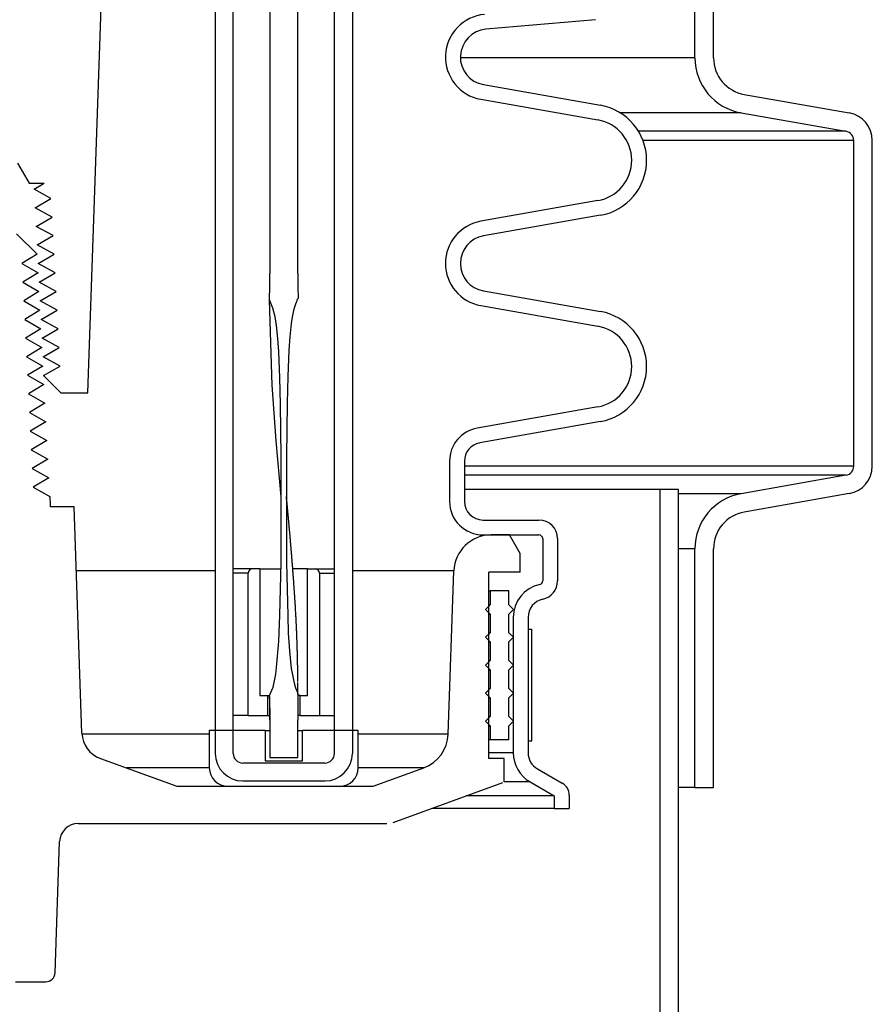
# Model space of a CAD drawing. Extents: x 2963 to 4079, y -422 to 622.
# Tile 71 of 119: x 3634 to 3640, y 481 to 488. Entities that reach past the tile are written whole.
import ezdxf

# ---------------------------------------------------------------- set-up
doc = ezdxf.new("R2010")
doc.units = 0
doc.header["$MEASUREMENT"] = 0
doc.layers.add('SPILL-BUCKET', color=1, linetype='CONTINUOUS')

msp = doc.modelspace()

# ---------------------------------------------------------------- linework, layer by layer
at = {"layer": 'SPILL-BUCKET', "color": 8, "linetype": 'Continuous'}
for p, q in [((3635.72899, 494.42819), (3635.72838, 486.18383)), ((3635.91637, 486.18383), (3635.91637, 494.42819)), ((3635.7282, 486.12321), (3635.72834, 486.15352)), ((3635.72834, 486.15352), (3635.72838, 486.18383)), ((3635.91573, 486.18383), (3635.91637, 486.18383)), ((3635.91573, 486.18383), (3635.91574, 486.17554)), ((3635.91574, 486.17554), (3635.91576, 486.16726)), ((3635.91576, 486.16726), (3635.91583, 486.15069)), ((3635.91583, 486.15069), (3635.91594, 486.13412)), ((3635.72712, 486.0289), (3635.72778, 486.07605)), ((3635.72778, 486.07605), (3635.7282, 486.12321)), ((3635.91594, 486.13412), (3635.91608, 486.11755)), ((3635.91608, 486.11755), (3635.91622, 486.10098)), ((3635.91622, 486.10098), (3635.91633, 486.08441)), ((3635.91633, 486.08441), (3635.91648, 486.06784)), ((3635.72669, 486.00533), (3635.72691, 486.01711)), ((3635.74886, 485.95055), (3635.72669, 486.00533)), ((3635.74334, 485.43435), (3635.72686, 486.0049)), ((3635.72691, 486.01711), (3635.72712, 486.0289)), ((3635.91231, 486.00826), (3635.91026, 486.00307)), ((3635.9141, 486.01021), (3635.91231, 486.00826)), ((3635.91616, 486.01196), (3635.9141, 486.01021)), ((3635.91716, 486.01446), (3635.91616, 486.01196)), ((3635.91648, 486.06784), (3635.91744, 486.04253)), ((3635.9174, 486.01724), (3635.91716, 486.01446)), ((3635.91744, 486.04253), (3635.9174, 486.01724)), ((3635.76301, 485.89319), (3635.74886, 485.95055)), ((3635.89292, 485.95598), (3635.88736, 485.93438)), ((3635.89967, 485.97724), (3635.89292, 485.95598)), ((3635.9038, 485.98761), (3635.89967, 485.97724)), ((3635.90825, 485.99785), (3635.9038, 485.98761)), ((3635.91026, 486.00307), (3635.90825, 485.99785)), ((3635.77242, 485.83487), (3635.76301, 485.89319)), ((3635.87851, 485.89081), (3635.8719, 485.84684)), ((3635.88736, 485.93438), (3635.87851, 485.89081)), ((3635.78224, 485.74721), (3635.77242, 485.83487)), ((3635.8719, 485.84684), (3635.86261, 485.75831)), ((3635.78858, 485.65913), (3635.78224, 485.74721)), ((3635.86261, 485.75831), (3635.85653, 485.66946)), ((3635.79614, 485.48254), (3635.78858, 485.65913)), ((3635.85653, 485.66946), (3635.84846, 485.4916)), ((3635.79981, 485.30576), (3635.79614, 485.48254)), ((3635.84846, 485.4916), (3635.84369, 485.31359)), ((3635.77005, 485.0596), (3635.74334, 485.43435)), ((3635.80387, 484.95218), (3635.79981, 485.30576)), ((3635.84369, 485.31359), (3635.83982, 484.95747)), ((3635.80458, 484.68486), (3635.77005, 485.0596)), ((3635.80436, 484.59859), (3635.80387, 484.95218)), ((3635.83982, 484.95747), (3635.83934, 484.60129)), ((3635.80465, 484.68416), (3635.80458, 484.68486)), ((3635.83956, 484.68648), (3635.83956, 484.6865)), ((3635.83957, 484.68639), (3635.83956, 484.68648)), ((3635.83957, 484.68626), (3635.83957, 484.68639)), ((3635.83958, 484.68607), (3635.83957, 484.68626)), ((3635.83959, 484.68582), (3635.83958, 484.68607)), ((3635.8396, 484.6856), (3635.83959, 484.68582)), ((3635.83961, 484.68534), (3635.8396, 484.6856)), ((3635.83963, 484.68505), (3635.83961, 484.68534)), ((3635.83965, 484.68472), (3635.83963, 484.68505)), ((3635.83966, 484.68437), (3635.83965, 484.68472)), ((3635.83968, 484.68397), (3635.83966, 484.68437)), ((3635.8397, 484.68359), (3635.83968, 484.68397)), ((3635.83973, 484.68315), (3635.8397, 484.68359)), ((3635.83976, 484.68266), (3635.83973, 484.68315)), ((3635.83979, 484.68211), (3635.83976, 484.68266)), ((3635.83981, 484.68182), (3635.83979, 484.68211)), ((3635.83982, 484.68153), (3635.83981, 484.68182)), ((3635.83984, 484.68123), (3635.83982, 484.68153)), ((3635.83994, 484.68038), (3635.83984, 484.68128)), ((3635.83996, 484.68003), (3635.83984, 484.68124)), ((3635.83986, 484.68093), (3635.83984, 484.68123)), ((3635.83988, 484.68062), (3635.83986, 484.68093)), ((3635.8399, 484.68032), (3635.83988, 484.68062)), ((3635.83992, 484.68002), (3635.8399, 484.68032)), ((3635.83994, 484.67978), (3635.83992, 484.68002)), ((3635.84005, 484.67943), (3635.83994, 484.68038)), ((3635.83995, 484.67961), (3635.83994, 484.67978)), ((3635.83995, 484.67953), (3635.83995, 484.67961)), ((3635.84005, 484.67907), (3635.83996, 484.68003)), ((3635.84016, 484.67848), (3635.84005, 484.67943)), ((3635.84014, 484.67811), (3635.84005, 484.67907)), ((3635.84021, 484.67741), (3635.84014, 484.67811)), ((3635.84029, 484.67727), (3635.84016, 484.67848)), ((3635.84028, 484.67671), (3635.84021, 484.67741)), ((3635.84034, 484.67612), (3635.84028, 484.67671)), ((3635.84042, 484.67606), (3635.84029, 484.67727)), ((3635.8404, 484.67555), (3635.84034, 484.67612)), ((3635.84045, 484.67498), (3635.8404, 484.67555)), ((3635.84057, 484.67459), (3635.84042, 484.67606)), ((3635.84051, 484.67442), (3635.84045, 484.67498)), ((3635.84055, 484.67405), (3635.84051, 484.67442)), ((3635.84059, 484.67369), (3635.84055, 484.67405)), ((3635.84073, 484.67313), (3635.84057, 484.67459)), ((3635.8406, 484.67355), (3635.84059, 484.67369)), ((3635.84062, 484.67343), (3635.8406, 484.67355)), ((3635.84062, 484.67339), (3635.84062, 484.67343)), ((3635.84062, 484.67336), (3635.84062, 484.67339)), ((3635.84063, 484.67332), (3635.84062, 484.67336)), ((3635.8409, 484.67137), (3635.84073, 484.67313)), ((3635.84108, 484.66961), (3635.8409, 484.67137)), ((3635.84128, 484.66758), (3635.84108, 484.66961)), ((3635.84148, 484.66555), (3635.84128, 484.66758)), ((3635.8417, 484.66327), (3635.84148, 484.66555)), ((3635.84192, 484.66099), (3635.8417, 484.66327)), ((3635.84214, 484.65869), (3635.84192, 484.66099)), ((3635.84236, 484.6564), (3635.84214, 484.65869)), ((3635.84291, 484.65078), (3635.84236, 484.6564)), ((3635.84345, 484.64516), (3635.84291, 484.65078)), ((3635.84396, 484.63987), (3635.84345, 484.64516)), ((3635.84446, 484.63458), (3635.84396, 484.63987)), ((3635.8449, 484.63006), (3635.84446, 484.63458)), ((3635.84533, 484.62554), (3635.8449, 484.63006)), ((3635.84574, 484.62129), (3635.84533, 484.62554)), ((3635.84614, 484.61704), (3635.84574, 484.62129)), ((3635.84652, 484.61307), (3635.84614, 484.61704)), ((3635.80317, 484.24498), (3635.80436, 484.59859)), ((3635.83934, 484.60129), (3635.84095, 484.24513)), ((3635.8469, 484.60909), (3635.84652, 484.61307)), ((3635.84725, 484.60539), (3635.8469, 484.60909)), ((3635.8476, 484.60168), (3635.84725, 484.60539)), ((3635.84793, 484.59825), (3635.8476, 484.60168)), ((3635.84825, 484.59482), (3635.84793, 484.59825)), ((3635.84842, 484.59305), (3635.84825, 484.59482)), ((3635.84859, 484.59128), (3635.84842, 484.59305)), ((3635.84875, 484.58959), (3635.84859, 484.59128)), ((3635.84891, 484.5879), (3635.84875, 484.58959)), ((3635.84905, 484.58636), (3635.84891, 484.5879)), ((3635.8492, 484.58482), (3635.84905, 484.58636)), ((3635.84932, 484.58349), (3635.8492, 484.58482)), ((3635.84945, 484.58216), (3635.84932, 484.58349)), ((3635.84956, 484.58101), (3635.84945, 484.58216)), ((3635.84966, 484.57987), (3635.84956, 484.58101)), ((3635.84975, 484.57894), (3635.84966, 484.57987)), ((3635.84984, 484.57801), (3635.84975, 484.57894)), ((3635.84991, 484.5773), (3635.84984, 484.57801)), ((3635.84997, 484.57659), (3635.84991, 484.5773)), ((3635.85002, 484.57609), (3635.84997, 484.57659)), ((3635.85007, 484.57559), (3635.85002, 484.57609)), ((3635.85012, 484.57503), (3635.85007, 484.57559)), ((3635.85017, 484.57446), (3635.85012, 484.57503)), ((3635.85026, 484.57359), (3635.85017, 484.57446)), ((3635.85034, 484.57271), (3635.85026, 484.57359)), ((3635.85045, 484.57152), (3635.85034, 484.57271)), ((3635.85056, 484.57032), (3635.85045, 484.57152)), ((3635.85069, 484.56892), (3635.85056, 484.57032)), ((3635.85083, 484.56751), (3635.85069, 484.56892)), ((3635.85096, 484.56613), (3635.85083, 484.56751)), ((3635.85109, 484.56474), (3635.85096, 484.56613)), ((3635.85121, 484.56337), (3635.85109, 484.56474)), ((3635.85134, 484.562), (3635.85121, 484.56337)), ((3635.85173, 484.55781), (3635.85134, 484.562)), ((3635.85213, 484.55362), (3635.85173, 484.55781)), ((3635.8525, 484.54965), (3635.85213, 484.55362)), ((3635.85286, 484.54569), (3635.8525, 484.54965)), ((3635.85314, 484.54273), (3635.85286, 484.54569)), ((3635.85342, 484.53977), (3635.85314, 484.54273)), ((3635.85371, 484.53659), (3635.85342, 484.53977)), ((3635.854, 484.53341), (3635.85371, 484.53659)), ((3635.85432, 484.53002), (3635.854, 484.53341)), ((3635.85463, 484.52662), (3635.85432, 484.53002)), ((3635.85497, 484.523), (3635.85463, 484.52662)), ((3635.8553, 484.51939), (3635.85497, 484.523)), ((3635.85565, 484.51555), (3635.8553, 484.51939)), ((3635.85601, 484.51171), (3635.85565, 484.51555)), ((3635.85645, 484.50682), (3635.85601, 484.51171)), ((3635.8569, 484.50192), (3635.85645, 484.50682)), ((3635.85738, 484.49672), (3635.8569, 484.50192)), ((3635.85785, 484.49151), (3635.85738, 484.49672)), ((3635.85836, 484.48598), (3635.85785, 484.49151)), ((3635.85886, 484.48045), (3635.85836, 484.48598)), ((3635.85939, 484.47461), (3635.85886, 484.48045)), ((3635.85991, 484.46876), (3635.85939, 484.47461)), ((3635.86047, 484.4626), (3635.85991, 484.46876)), ((3635.86102, 484.45644), (3635.86047, 484.4626)), ((3635.86154, 484.45057), (3635.86102, 484.45644)), ((3635.86207, 484.44469), (3635.86154, 484.45057)), ((3635.86261, 484.43867), (3635.86207, 484.44469)), ((3635.86314, 484.43264), (3635.86261, 484.43867)), ((3635.86366, 484.4268), (3635.86314, 484.43264)), ((3635.86417, 484.42096), (3635.86366, 484.4268)), ((3635.86467, 484.41531), (3635.86417, 484.42096)), ((3635.86516, 484.40967), (3635.86467, 484.41531)), ((3635.86563, 484.40423), (3635.86516, 484.40967)), ((3635.86611, 484.39878), (3635.86563, 484.40423)), ((3635.86656, 484.39354), (3635.86611, 484.39878)), ((3635.86702, 484.3883), (3635.86656, 484.39354)), ((3635.86745, 484.38326), (3635.86702, 484.3883)), ((3635.86789, 484.37822), (3635.86745, 484.38326)), ((3635.86846, 484.3715), (3635.86789, 484.37822)), ((3635.86903, 484.36478), (3635.86846, 484.3715)), ((3635.86957, 484.35845), (3635.86903, 484.36478)), ((3635.87011, 484.35212), (3635.86957, 484.35845)), ((3635.87061, 484.34619), (3635.87011, 484.35212)), ((3635.87111, 484.34026), (3635.87061, 484.34619)), ((3635.87157, 484.33472), (3635.87111, 484.34026)), ((3635.87203, 484.32918), (3635.87157, 484.33472)), ((3635.87246, 484.32403), (3635.87203, 484.32918)), ((3635.87288, 484.31889), (3635.87246, 484.32403)), ((3635.87316, 484.31552), (3635.87288, 484.31889)), ((3635.87344, 484.31215), (3635.87316, 484.31552)), ((3635.87371, 484.30884), (3635.87344, 484.31215)), ((3635.87398, 484.30552), (3635.87371, 484.30884)), ((3635.87427, 484.30202), (3635.87398, 484.30552)), ((3635.87456, 484.29853), (3635.87427, 484.30202)), ((3635.87486, 484.29484), (3635.87456, 484.29853)), ((3635.87515, 484.29115), (3635.87486, 484.29484)), ((3635.87556, 484.28619), (3635.87515, 484.29115)), ((3635.79603, 483.8915), (3635.80317, 484.24498)), ((3635.84095, 484.24513), (3635.84815, 483.88906)), ((3635.87596, 484.28123), (3635.87556, 484.28619)), ((3635.87638, 484.27596), (3635.87596, 484.28123)), ((3635.8768, 484.27069), (3635.87638, 484.27596)), ((3635.87724, 484.26511), (3635.8768, 484.27069)), ((3635.87769, 484.25954), (3635.87724, 484.26511)), ((3635.87815, 484.25366), (3635.87769, 484.25954)), ((3635.87862, 484.24778), (3635.87815, 484.25366)), ((3635.87907, 484.24201), (3635.87862, 484.24778)), ((3635.87952, 484.23623), (3635.87907, 484.24201)), ((3635.87999, 484.23019), (3635.87952, 484.23623)), ((3635.88046, 484.22415), (3635.87999, 484.23019)), ((3635.88095, 484.21784), (3635.88046, 484.22415)), ((3635.88143, 484.21153), (3635.88095, 484.21784)), ((3635.88194, 484.20496), (3635.88143, 484.21153)), ((3635.88244, 484.19838), (3635.88194, 484.20496)), ((3635.88296, 484.19154), (3635.88244, 484.19838)), ((3635.88347, 484.1847), (3635.88296, 484.19154)), ((3635.88401, 484.17761), (3635.88347, 484.1847)), ((3635.88454, 484.17052), (3635.88401, 484.17761)), ((3635.8851, 484.16296), (3635.88454, 484.17052)), ((3635.88566, 484.15541), (3635.8851, 484.16296)), ((3635.88619, 484.14822), (3635.88566, 484.15541)), ((3635.88672, 484.14104), (3635.88619, 484.14822)), ((3635.88722, 484.13422), (3635.88672, 484.14104)), ((3635.88772, 484.1274), (3635.88722, 484.13422)), ((3635.88819, 484.12095), (3635.88772, 484.1274)), ((3635.88865, 484.1145), (3635.88819, 484.12095)), ((3635.88909, 484.10842), (3635.88865, 484.1145)), ((3635.88953, 484.10234), (3635.88909, 484.10842)), ((3635.88994, 484.09663), (3635.88953, 484.10234)), ((3635.89034, 484.09092), (3635.88994, 484.09663)), ((3635.89072, 484.08557), (3635.89034, 484.09092)), ((3635.8911, 484.08023), (3635.89072, 484.08557)), ((3635.89131, 484.07712), (3635.8911, 484.08023)), ((3635.89153, 484.07401), (3635.89131, 484.07712)), ((3635.89174, 484.07104), (3635.89153, 484.07401)), ((3635.89195, 484.06807), (3635.89174, 484.07104)), ((3635.89215, 484.06524), (3635.89195, 484.06807)), ((3635.89234, 484.06241), (3635.89215, 484.06524)), ((3635.89253, 484.05973), (3635.89234, 484.06241)), ((3635.89271, 484.05704), (3635.89253, 484.05973)), ((3635.89288, 484.05458), (3635.89271, 484.05704)), ((3635.89305, 484.05212), (3635.89288, 484.05458)), ((3635.89319, 484.05007), (3635.89305, 484.05212)), ((3635.89333, 484.04801), (3635.89319, 484.05007)), ((3635.89346, 484.04619), (3635.89333, 484.04801)), ((3635.89358, 484.04437), (3635.89346, 484.04619)), ((3635.89369, 484.04277), (3635.89358, 484.04437)), ((3635.8938, 484.04118), (3635.89369, 484.04277)), ((3635.89387, 484.04017), (3635.8938, 484.04118)), ((3635.89393, 484.03915), (3635.89387, 484.04017)), ((3635.89398, 484.03854), (3635.89393, 484.03915)), ((3635.89402, 484.03794), (3635.89398, 484.03854)), ((3635.89405, 484.03743), (3635.89402, 484.03794)), ((3635.89409, 484.03691), (3635.89405, 484.03743)), ((3635.89414, 484.03618), (3635.89409, 484.03691)), ((3635.89419, 484.03544), (3635.89414, 484.03618)), ((3635.89425, 484.03449), (3635.89419, 484.03544)), ((3635.89431, 484.03354), (3635.89425, 484.03449)), ((3635.89442, 484.03202), (3635.89431, 484.03354)), ((3635.89452, 484.03049), (3635.89442, 484.03202)), ((3635.89465, 484.02861), (3635.89452, 484.03049)), ((3635.89477, 484.02673), (3635.89465, 484.02861)), ((3635.89492, 484.02449), (3635.89477, 484.02673)), ((3635.89507, 484.02226), (3635.89492, 484.02449)), ((3635.89524, 484.01967), (3635.89507, 484.02226)), ((3635.89541, 484.01708), (3635.89524, 484.01967)), ((3635.89561, 484.01414), (3635.89541, 484.01708)), ((3635.8958, 484.01119), (3635.89561, 484.01414)), ((3635.89602, 484.0079), (3635.8958, 484.01119)), ((3635.89623, 484.0046), (3635.89602, 484.0079)), ((3635.89647, 484.00095), (3635.89623, 484.0046)), ((3635.8967, 483.9973), (3635.89647, 484.00095)), ((3635.89696, 483.99338), (3635.8967, 483.9973)), ((3635.89721, 483.98946), (3635.89696, 483.99338)), ((3635.89748, 483.9852), (3635.89721, 483.98946)), ((3635.89775, 483.98094), (3635.89748, 483.9852)), ((3635.89804, 483.97639), (3635.89775, 483.98094)), ((3635.89832, 483.97184), (3635.89804, 483.97639)), ((3635.8986, 483.96734), (3635.89832, 483.97184)), ((3635.89888, 483.96283), (3635.8986, 483.96734)), ((3635.89933, 483.95539), (3635.89888, 483.96283)), ((3635.78839, 483.71487), (3635.79603, 483.8915)), ((3635.89978, 483.94795), (3635.89933, 483.95539)), ((3635.90021, 483.94078), (3635.89978, 483.94795)), ((3635.90063, 483.93362), (3635.90021, 483.94078)), ((3635.90103, 483.92671), (3635.90063, 483.93362)), ((3635.90143, 483.91981), (3635.90103, 483.92671)), ((3635.90187, 483.91201), (3635.90143, 483.91981)), ((3635.9023, 483.90421), (3635.90187, 483.91201)), ((3635.90271, 483.89678), (3635.9023, 483.90421)), ((3635.90312, 483.88935), (3635.90271, 483.89678)), ((3635.84815, 483.88906), (3635.85225, 483.77038)), ((3635.90349, 483.8823), (3635.90312, 483.88935)), ((3635.90387, 483.87524), (3635.90349, 483.8823)), ((3635.90421, 483.86857), (3635.90387, 483.87524)), ((3635.90455, 483.86189), (3635.90421, 483.86857)), ((3635.90487, 483.85559), (3635.90455, 483.86189)), ((3635.90519, 483.84928), (3635.90487, 483.85559)), ((3635.90542, 483.84454), (3635.90519, 483.84928)), ((3635.90565, 483.83979), (3635.90542, 483.84454)), ((3635.90587, 483.83525), (3635.90565, 483.83979)), ((3635.90609, 483.8307), (3635.90587, 483.83525)), ((3635.9063, 483.82608), (3635.90609, 483.8307)), ((3635.90652, 483.82147), (3635.9063, 483.82608)), ((3635.85225, 483.77038), (3635.85935, 483.65191)), ((3635.90674, 483.81672), (3635.90652, 483.82147)), ((3635.90695, 483.81197), (3635.90674, 483.81672)), ((3635.90717, 483.80709), (3635.90695, 483.81197)), ((3635.90739, 483.80221), (3635.90717, 483.80709)), ((3635.90761, 483.7972), (3635.90739, 483.80221)), ((3635.90782, 483.79218), (3635.90761, 483.7972)), ((3635.90804, 483.78704), (3635.90782, 483.79218)), ((3635.90826, 483.7819), (3635.90804, 483.78704)), ((3635.90848, 483.77662), (3635.90826, 483.7819)), ((3635.90869, 483.77135), (3635.90848, 483.77662)), ((3635.90891, 483.76594), (3635.90869, 483.77135)), ((3635.90913, 483.76054), (3635.90891, 483.76594)), ((3635.90934, 483.755), (3635.90913, 483.76054)), ((3635.77376, 483.5388), (3635.78839, 483.71487)), ((3635.90955, 483.74946), (3635.90934, 483.755)), ((3635.90976, 483.74388), (3635.90955, 483.74946)), ((3635.90997, 483.73828), (3635.90976, 483.74388)), ((3635.91016, 483.73299), (3635.90997, 483.73828)), ((3635.91034, 483.7277), (3635.91016, 483.73299)), ((3635.91052, 483.72275), (3635.91034, 483.7277)), ((3635.91069, 483.7178), (3635.91052, 483.72275)), ((3635.91085, 483.71319), (3635.91069, 483.7178)), ((3635.911, 483.70859), (3635.91085, 483.71319)), ((3635.91114, 483.70432), (3635.911, 483.70859)), ((3635.91128, 483.70005), (3635.91114, 483.70432)), ((3635.9114, 483.69613), (3635.91128, 483.70005)), ((3635.91153, 483.69221), (3635.9114, 483.69613)), ((3635.91161, 483.68968), (3635.91153, 483.69221)), ((3635.85935, 483.65191), (3635.87215, 483.53398)), ((3635.91168, 483.68716), (3635.91161, 483.68968)), ((3635.91177, 483.68448), (3635.91168, 483.68716)), ((3635.91185, 483.68179), (3635.91177, 483.68448)), ((3635.91193, 483.67895), (3635.91185, 483.68179)), ((3635.91202, 483.67611), (3635.91193, 483.67895)), ((3635.91206, 483.6747), (3635.91202, 483.67611)), ((3635.9121, 483.67329), (3635.91206, 483.6747)), ((3635.91214, 483.67193), (3635.9121, 483.67329)), ((3635.91218, 483.67058), (3635.91214, 483.67193)), ((3635.91222, 483.66936), (3635.91218, 483.67058)), ((3635.91225, 483.66814), (3635.91222, 483.66936)), ((3635.91228, 483.66704), (3635.91225, 483.66814)), ((3635.91232, 483.66595), (3635.91228, 483.66704)), ((3635.91234, 483.66506), (3635.91232, 483.66595)), ((3635.91237, 483.66416), (3635.91234, 483.66506)), ((3635.91238, 483.66356), (3635.91237, 483.66416)), ((3635.9124, 483.66297), (3635.91238, 483.66356)), ((3635.91241, 483.66247), (3635.9124, 483.66297)), ((3635.91243, 483.66198), (3635.91241, 483.66247)), ((3635.91244, 483.66138), (3635.91243, 483.66198)), ((3635.91246, 483.66079), (3635.91244, 483.66138)), ((3635.9125, 483.65932), (3635.91246, 483.66079)), ((3635.91254, 483.65785), (3635.9125, 483.65932)), ((3635.9126, 483.65599), (3635.91254, 483.65785)), ((3635.91265, 483.65413), (3635.9126, 483.65599)), ((3635.91271, 483.65189), (3635.91265, 483.65413)), ((3635.91277, 483.64965), (3635.91271, 483.65189)), ((3635.91284, 483.64702), (3635.91277, 483.64965)), ((3635.91291, 483.6444), (3635.91284, 483.64702)), ((3635.91298, 483.64186), (3635.91291, 483.6444)), ((3635.91305, 483.63933), (3635.91298, 483.64186)), ((3635.91312, 483.63654), (3635.91305, 483.63933)), ((3635.91319, 483.63374), (3635.91312, 483.63654)), ((3635.91326, 483.63082), (3635.91319, 483.63374)), ((3635.91334, 483.62789), (3635.91326, 483.63082)), ((3635.91341, 483.62489), (3635.91334, 483.62789)), ((3635.91349, 483.62189), (3635.91341, 483.62489)), ((3635.91356, 483.61881), (3635.91349, 483.62189)), ((3635.91364, 483.61573), (3635.91356, 483.61881)), ((3635.91371, 483.61257), (3635.91364, 483.61573)), ((3635.91379, 483.60941), (3635.91371, 483.61257)), ((3635.91396, 483.60217), (3635.91379, 483.60941)), ((3635.91412, 483.59492), (3635.91396, 483.60217)), ((3635.91429, 483.5873), (3635.91412, 483.59492)), ((3635.91445, 483.57967), (3635.91429, 483.5873)), ((3635.91462, 483.57166), (3635.91445, 483.57967)), ((3635.91478, 483.56365), (3635.91462, 483.57166)), ((3635.91489, 483.55835), (3635.91478, 483.56365)), ((3635.75994, 483.45138), (3635.76784, 483.49498)), ((3635.76784, 483.49498), (3635.77376, 483.5388)), ((3635.87215, 483.53398), (3635.87921, 483.48999)), ((3635.91499, 483.55305), (3635.91489, 483.55835)), ((3635.9151, 483.5476), (3635.91499, 483.55305)), ((3635.9152, 483.54215), (3635.9151, 483.5476)), ((3635.9153, 483.53654), (3635.9152, 483.54215)), ((3635.9154, 483.53093), (3635.9153, 483.53654)), ((3635.9155, 483.52517), (3635.9154, 483.53093)), ((3635.9156, 483.5194), (3635.9155, 483.52517)), ((3635.9157, 483.51349), (3635.9156, 483.5194)), ((3635.91579, 483.50757), (3635.9157, 483.51349)), ((3635.91588, 483.50166), (3635.91579, 483.50757)), ((3635.91597, 483.49575), (3635.91588, 483.50166)), ((3635.91607, 483.48897), (3635.91597, 483.49575)), ((3635.74967, 483.40815), (3635.75994, 483.45138)), ((3635.87921, 483.48999), (3635.88843, 483.44642)), ((3635.88843, 483.44642), (3635.89407, 483.42489)), ((3635.91617, 483.48219), (3635.91607, 483.48897)), ((3635.91626, 483.47573), (3635.91617, 483.48219)), ((3635.91634, 483.46928), (3635.91626, 483.47573)), ((3635.91642, 483.46316), (3635.91634, 483.46928)), ((3635.91649, 483.45704), (3635.91642, 483.46316)), ((3635.91656, 483.45125), (3635.91649, 483.45704)), ((3635.91662, 483.44547), (3635.91656, 483.45125)), ((3635.91673, 483.43455), (3635.91668, 483.44001)), ((3635.91679, 483.42912), (3635.91673, 483.43455)), ((3635.91683, 483.4237), (3635.91679, 483.42912)), ((3635.72895, 483.35686), (3635.73357, 483.36693)), ((3635.73357, 483.36693), (3635.74967, 483.40815)), ((3635.89407, 483.42489), (3635.90065, 483.40361)), ((3635.90065, 483.40361), (3635.9044, 483.39309)), ((3635.9044, 483.39309), (3635.90869, 483.38277)), ((3635.90869, 483.38277), (3635.91397, 483.37268)), ((3635.91397, 483.37268), (3635.91712, 483.3622)), ((3635.91688, 483.41865), (3635.91683, 483.4237)), ((3635.91692, 483.4136), (3635.91688, 483.41865)), ((3635.91695, 483.40892), (3635.91692, 483.4136)), ((3635.91699, 483.40424), (3635.91695, 483.40892)), ((3635.91702, 483.39993), (3635.91699, 483.40424)), ((3635.91705, 483.39563), (3635.91702, 483.39993)), ((3635.91707, 483.39169), (3635.91705, 483.39563)), ((3635.91709, 483.38776), (3635.91707, 483.39169)), ((3635.91712, 483.3622), (3635.91707, 483.31821)), ((3635.91711, 483.3842), (3635.91709, 483.38776)), ((3635.91713, 483.38064), (3635.91711, 483.3842)), ((3635.91714, 483.37762), (3635.91713, 483.38064)), ((3635.91715, 483.3746), (3635.91714, 483.37762)), ((3635.91716, 483.3719), (3635.91715, 483.3746)), ((3635.91717, 483.3692), (3635.91716, 483.3719)), ((3635.91718, 483.36681), (3635.91717, 483.3692)), ((3635.91717, 483.36032), (3635.91718, 483.36238)), ((3635.91718, 483.36444), (3635.91718, 483.36681)), ((3635.91718, 483.36238), (3635.91718, 483.36444)), ((3635.72689, 483.34407), (3635.72688, 483.34365)), ((3635.72688, 483.34365), (3635.72688, 483.34218)), ((3635.72688, 483.34218), (3635.72688, 483.34072)), ((3635.72688, 483.34072), (3635.72688, 483.33904)), ((3635.72688, 483.33904), (3635.72688, 483.33736)), ((3635.72688, 483.33736), (3635.72688, 483.33546)), ((3635.72688, 483.33546), (3635.72688, 483.33356)), ((3635.72688, 483.33356), (3635.72689, 483.33144)), ((3635.72689, 483.34599), (3635.72895, 483.35686)), ((3635.72698, 483.33455), (3635.72689, 483.34599)), ((3635.72689, 483.3445), (3635.72689, 483.34407)), ((3635.72689, 483.33144), (3635.72689, 483.32932)), ((3635.72689, 483.32932), (3635.72689, 483.32659)), ((3635.72689, 483.32659), (3635.7269, 483.32387)), ((3635.7269, 483.32387), (3635.7269, 483.32079)), ((3635.7269, 483.32079), (3635.72691, 483.31772)), ((3635.72691, 483.31772), (3635.72691, 483.3143)), ((3635.72691, 483.3143), (3635.72692, 483.31088)), ((3635.72692, 483.31088), (3635.72693, 483.30712)), ((3635.72693, 483.30712), (3635.72695, 483.30335)), ((3635.72695, 483.30335), (3635.72696, 483.29924)), ((3635.72696, 483.29924), (3635.72698, 483.29514)), ((3635.72723, 483.32312), (3635.72698, 483.33455)), ((3635.72764, 483.30025), (3635.72723, 483.32312)), ((3635.72792, 483.27738), (3635.72764, 483.30025)), ((3635.91707, 483.31821), (3635.91611, 483.27406)), ((3635.91717, 483.35962), (3635.91717, 483.36032)), ((3635.72698, 483.29514), (3635.727, 483.29068)), ((3635.727, 483.29068), (3635.72703, 483.28623)), ((3635.72703, 483.28623), (3635.72705, 483.28143)), ((3635.72705, 483.28143), (3635.72708, 483.27663)), ((3635.72708, 483.27663), (3635.72712, 483.27149)), ((3635.72712, 483.27149), (3635.72716, 483.26634)), ((3635.72716, 483.26634), (3635.72721, 483.26058)), ((3635.72721, 483.26058), (3635.72726, 483.25482)), ((3635.72726, 483.25482), (3635.72731, 483.24869)), ((3635.72731, 483.24869), (3635.72738, 483.24255)), ((3635.72738, 483.24255), (3635.72745, 483.23603)), ((3635.72745, 483.23603), (3635.72753, 483.22952)), ((3635.72828, 483.23163), (3635.72792, 483.27738)), ((3635.72841, 483.18588), (3635.72828, 483.23163)), ((3635.91584, 483.22997), (3635.91575, 483.18588)), ((3635.91611, 483.27406), (3635.91584, 483.22997)), ((3635.72753, 483.22952), (3635.72761, 483.22262)), ((3635.7277, 483.21573), (3635.72781, 483.20846)), ((3635.72781, 483.20846), (3635.72792, 483.20118)), ((3635.72792, 483.20118), (3635.72804, 483.19353)), ((3635.72804, 483.19353), (3635.72817, 483.18588)), ((3635.72841, 483.18588), (3635.72838, 483.18588)), ((3635.72838, 483.18588), (3635.72838, 482.93605)), ((3635.91575, 482.93605), (3635.91575, 483.18588)), ((3635.72838, 482.93605), (3635.91575, 482.93605))]:
    msp.add_line(p, q, dxfattribs=at)
at = {"layer": 'SPILL-BUCKET', "color": 1, "linetype": 'Continuous'}
for p, q in [((3635.36238, 494.27116), (3635.36238, 482.96388)), ((3635.4823, 482.96388), (3635.4823, 494.27116)), ((3636.16183, 482.96388), (3636.16183, 494.27116)), ((3636.28175, 494.27116), (3636.28175, 482.96388)), ((3638.57956, 487.62974), (3638.57956, 488.83357)), ((3638.70447, 487.62974), (3638.70447, 488.83357)), ((3634.50749, 485.38316), (3634.62106, 488.63529)), ((3637.91332, 487.88542), (3637.1773, 487.82103)), ((3637.16109, 487.44984), (3637.94574, 487.31149)), ((3637.14374, 487.35143), (3637.92838, 487.21308)), ((3638.91092, 487.3837), (3639.61453, 487.25964)), ((3638.88923, 487.26068), (3639.59284, 487.13662)), ((3639.64446, 484.89127), (3639.64446, 487.07511)), ((3639.76937, 484.89127), (3639.76937, 487.07511)), ((3634.03579, 486.92367), (3634.11386, 486.78845)), ((3634.11386, 486.78845), (3634.21494, 486.78845)), ((3634.14855, 486.74891), (3634.21494, 486.78845)), ((3634.26026, 486.68645), (3634.14855, 486.74891)), ((3634.15517, 486.624), (3634.26026, 486.68645)), ((3637.92838, 486.6718), (3637.14374, 486.53345)), ((3634.26714, 486.56154), (3634.15517, 486.624)), ((3634.16178, 486.49908), (3634.26714, 486.56154)), ((3637.94574, 486.57339), (3637.16109, 486.43504)), ((3634.27403, 486.43662), (3634.16178, 486.49908)), ((3634.16668, 486.31171), (3634.02929, 486.4491)), ((3634.1684, 486.37417), (3634.27403, 486.43662)), ((3634.28091, 486.31171), (3634.1684, 486.37417)), ((3634.16668, 486.31171), (3634.06507, 486.24925)), ((3634.17502, 486.24925), (3634.28091, 486.31171)), ((3634.06507, 486.24925), (3634.17323, 486.18679)), ((3634.28779, 486.18679), (3634.17502, 486.24925)), ((3634.17323, 486.18679), (3634.07136, 486.12434)), ((3634.18163, 486.12434), (3634.28779, 486.18679)), ((3634.07136, 486.12434), (3634.17977, 486.06188)), ((3634.29468, 486.06188), (3634.18163, 486.12434)), ((3634.17977, 486.06188), (3634.07765, 485.99942)), ((3634.18825, 485.99942), (3634.29468, 486.06188)), ((3637.16109, 486.06599), (3637.94574, 485.92763)), ((3634.07765, 485.99942), (3634.18632, 485.93697)), ((3634.30156, 485.93697), (3634.18825, 485.99942)), ((3637.14374, 485.96757), (3637.92838, 485.82922)), ((3634.18632, 485.93697), (3634.08395, 485.87451)), ((3634.08395, 485.87451), (3634.19287, 485.81205)), ((3634.19486, 485.87451), (3634.30156, 485.93697)), ((3634.30844, 485.81205), (3634.19486, 485.87451)), ((3634.19287, 485.81205), (3634.09024, 485.74959)), ((3634.20148, 485.74959), (3634.30844, 485.81205)), ((3634.09024, 485.74959), (3634.19941, 485.68714)), ((3634.31533, 485.68714), (3634.20148, 485.74959)), ((3634.19941, 485.68714), (3634.09653, 485.62468)), ((3634.20809, 485.62468), (3634.31533, 485.68714)), ((3634.09653, 485.62468), (3634.20596, 485.56222)), ((3634.32221, 485.56222), (3634.20809, 485.62468)), ((3634.20596, 485.56222), (3634.10282, 485.49976)), ((3634.21122, 485.49774), (3634.32221, 485.56222)), ((3634.10282, 485.49976), (3634.21251, 485.43731)), ((3634.21122, 485.49774), (3634.25436, 485.4546)), ((3634.21251, 485.43731), (3634.10911, 485.37485)), ((3634.25436, 485.4546), (3634.3258, 485.38316)), ((3634.10911, 485.37485), (3634.21905, 485.31239)), ((3634.3258, 485.38316), (3634.50749, 485.38316)), ((3634.21905, 485.31239), (3634.1154, 485.24993)), ((3637.92838, 485.28794), (3637.11961, 485.14534)), ((3634.1154, 485.24993), (3634.2256, 485.18748)), ((3634.2256, 485.18748), (3634.1217, 485.12502)), ((3637.94574, 485.18953), (3637.13696, 485.04692)), ((3634.1217, 485.12502), (3634.23215, 485.06256)), ((3634.23215, 485.06256), (3634.12799, 485.00011)), ((3634.12799, 485.00011), (3634.23869, 484.93765)), ((3634.23869, 484.93765), (3634.13428, 484.87519)), ((3636.93381, 484.92391), (3636.93381, 484.65398)), ((3637.03374, 484.92391), (3637.03374, 484.65398)), ((3634.13428, 484.87519), (3634.24524, 484.81273)), ((3639.59284, 484.82976), (3638.88923, 484.70569)), ((3634.24524, 484.81273), (3634.14057, 484.75028)), ((3634.14057, 484.75028), (3634.25179, 484.68782)), ((3634.25179, 484.68782), (3634.25464, 484.63337)), ((3639.61453, 484.70674), (3638.91092, 484.58267)), ((3634.25464, 484.63337), (3634.25464, 484.6178)), ((3634.41514, 484.6178), (3634.25464, 484.6178)), ((3634.46817, 483.09934), (3634.41514, 484.6178)), ((3637.15865, 484.52906), (3637.5334, 484.52906)), ((3637.15865, 484.42913), (3637.5334, 484.42913)), ((3637.33636, 484.42913), (3637.21254, 484.42913)), ((3637.40848, 484.30422), (3637.33636, 484.42913)), ((3637.55838, 484.40415), (3637.55838, 484.12031)), ((3637.65831, 484.40415), (3637.65831, 484.12031)), ((3637.40848, 484.1793), (3637.40848, 484.30422)), ((3638.57956, 482.73541), (3638.57956, 484.33664)), ((3638.70447, 482.73541), (3638.70447, 484.33664)), ((3636.92459, 483.09211), (3636.96286, 484.18802)), ((3637.40848, 484.1793), (3637.19763, 484.1793)), ((3637.19763, 482.93016), (3637.19763, 484.1793)), ((3637.36102, 483.87605), (3637.36102, 482.96763)), ((3637.46095, 483.87605), (3637.46095, 482.96763)), ((3635.69715, 483.11753), (3635.32241, 483.11753)), ((3635.32241, 483.11753), (3635.32241, 482.8677)), ((3635.69715, 483.11753), (3635.69715, 482.91454)), ((3636.32173, 483.11753), (3635.94698, 483.11753)), ((3635.94698, 482.91454), (3635.94698, 483.11753)), ((3636.32173, 482.8677), (3636.32173, 483.11753)), ((3634.59134, 482.92981), (3635.10519, 482.74278)), ((3635.69715, 482.91454), (3635.94698, 482.91454)), ((3637.29918, 482.93016), (3637.19763, 482.93016)), ((3637.29918, 482.77194), (3637.29918, 482.93016)), ((3636.09688, 482.89893), (3635.54726, 482.89893)), ((3636.42166, 482.74278), (3636.76036, 482.86606)), ((3637.52341, 482.85945), (3637.68967, 482.76346)), ((3635.54726, 482.77901), (3636.09688, 482.77901)), ((3636.55473, 482.50049), (3637.29219, 482.7689)), ((3637.47344, 482.77291), (3637.63645, 482.67879)), ((3635.10519, 482.74278), (3636.42166, 482.74278)), ((3635.44732, 482.74278), (3636.19681, 482.74278)), ((3638.57956, 482.73541), (3638.70447, 482.73541)), ((3637.63645, 482.67879), (3637.63645, 482.59488)), ((3637.73638, 482.68254), (3637.73638, 482.59488)), ((3637.63645, 482.59488), (3637.73638, 482.59488)), ((3634.44332, 482.49296), (3636.51201, 482.49296)), ((3634.28772, 481.49146), (3634.31849, 482.3724)), ((3634.02129, 481.43118), (3634.2253, 481.43118))]:
    msp.add_line(p, q, dxfattribs=at)
at = {"layer": 'SPILL-BUCKET', "color": 7}
for p, q in [((3638.57956, 487.62974), (3637.00632, 487.62974)), ((3638.88923, 487.26069), (3638.07854, 487.26069)), ((3639.59284, 487.13662), (3638.20117, 487.13662)), ((3639.64446, 487.07511), (3638.23113, 487.07511)), ((3639.64446, 484.89127), (3637.03374, 484.89127)), ((3639.59284, 484.82976), (3637.03374, 484.82976)), ((3638.34534, 484.73404), (3637.03374, 484.73404)), ((3638.88923, 484.70569), (3638.47026, 484.70569)), ((3638.57956, 484.33664), (3638.47026, 484.33664)), ((3635.36238, 484.18802), (3634.43011, 484.18802)), ((3635.61221, 484.20181), (3635.4823, 484.20181)), ((3635.58223, 484.17183), (3635.4823, 484.17183)), ((3635.58223, 483.21748), (3635.58223, 484.17183)), ((3635.66218, 484.20181), (3635.61221, 484.20181)), ((3635.66218, 484.20181), (3635.66218, 483.35239)), ((3635.66218, 484.20181), (3635.8023, 484.20181)), ((3635.98196, 484.20181), (3635.88218, 484.20181)), ((3635.98196, 483.35239), (3635.98196, 484.20181)), ((3635.98196, 484.20181), (3636.03219, 484.20181)), ((3636.03219, 484.20181), (3636.16183, 484.20181)), ((3636.0619, 484.17183), (3636.16183, 484.17183)), ((3636.06191, 484.17183), (3636.06191, 483.21748)), ((3636.96286, 484.18802), (3636.28172, 484.18802)), ((3635.66218, 483.35239), (3635.71274, 483.35239)), ((3635.71274, 483.35239), (3635.71274, 483.21748)), ((3635.71274, 483.35239), (3635.7269, 483.35239)), ((3635.93139, 483.35239), (3635.91711, 483.3524)), ((3635.93139, 483.35239), (3635.98196, 483.35239)), ((3635.93139, 483.21748), (3635.93139, 483.35239)), ((3635.58223, 483.21748), (3635.4823, 483.21748)), ((3635.58223, 483.21748), (3635.71274, 483.21748)), ((3635.71274, 483.21748), (3635.72832, 483.21748)), ((3635.93139, 483.21748), (3635.91582, 483.21751)), ((3635.93139, 483.21748), (3636.06191, 483.21748)), ((3636.06191, 483.21748), (3636.16183, 483.21748)), ((3635.32241, 483.09211), (3634.46842, 483.09211)), ((3636.92459, 483.09211), (3636.32173, 483.09211)), ((3637.20612, 483.05507), (3637.19763, 483.05507)), ((3637.36102, 482.96763), (3637.19763, 482.96763)), ((3635.32241, 482.86606), (3634.76649, 482.86606)), ((3636.76036, 482.86606), (3636.32173, 482.86606)), ((3637.47344, 482.77291), (3637.29918, 482.77291)), ((3638.57956, 482.73541), (3638.47026, 482.73541)), ((3637.63645, 482.67879), (3637.04462, 482.67879)), ((3637.63645, 482.59488), (3636.81406, 482.59488))]:
    msp.add_line(p, q, dxfattribs=at)
at = {"layer": 'SPILL-BUCKET', "linetype": 'Continuous'}
for p, q in [((3638.47026, 484.73404), (3638.34534, 484.73404)), ((3638.34534, 481.09055), (3638.34534, 484.73404)), ((3638.47026, 481.09055), (3638.47026, 484.73404))]:
    msp.add_line(p, q, dxfattribs=at)
at = {"layer": 'SPILL-BUCKET', "color": 7, "linetype": 'Continuous'}
for p, q in [((3637.19765, 484.05439), (3637.204, 484.05439)), ((3637.204, 484.05439), (3637.20612, 484.05439)), ((3637.20612, 484.05439), (3637.20612, 483.9607)), ((3637.33104, 484.05439), (3637.20612, 484.05439)), ((3637.33104, 483.9607), (3637.33104, 484.05439)), ((3637.20612, 483.9607), (3637.17489, 483.92947)), ((3637.19765, 483.9607), (3637.204, 483.9607)), ((3637.204, 483.9607), (3637.20612, 483.9607)), ((3637.36227, 483.92947), (3637.33104, 483.9607)), ((3637.17489, 483.92947), (3637.20612, 483.89824)), ((3637.19765, 483.89824), (3637.204, 483.89824)), ((3637.204, 483.89824), (3637.20612, 483.89824)), ((3637.20612, 483.89824), (3637.20612, 483.77333)), ((3637.33104, 483.89824), (3637.36227, 483.92947)), ((3637.33104, 483.77333), (3637.33104, 483.89824)), ((3637.20612, 483.77333), (3637.17489, 483.7421)), ((3637.19765, 483.77333), (3637.204, 483.77333)), ((3637.204, 483.77333), (3637.20612, 483.77333)), ((3637.36227, 483.7421), (3637.33104, 483.77333)), ((3637.46095, 483.79718), (3637.46095, 483.04769)), ((3637.46095, 483.79718), (3637.48593, 483.79718)), ((3637.48593, 483.04769), (3637.48593, 483.79718)), ((3637.17489, 483.7421), (3637.20612, 483.71087)), ((3637.19765, 483.71087), (3637.204, 483.71087)), ((3637.204, 483.71087), (3637.20612, 483.71087)), ((3637.20612, 483.71087), (3637.20612, 483.58596)), ((3637.33104, 483.71087), (3637.36227, 483.7421)), ((3637.33104, 483.58596), (3637.33104, 483.71087)), ((3637.20612, 483.58596), (3637.17489, 483.55473)), ((3637.19765, 483.58596), (3637.204, 483.58596)), ((3637.204, 483.58596), (3637.20612, 483.58596)), ((3637.36227, 483.55473), (3637.33104, 483.58596)), ((3637.17489, 483.55473), (3637.20612, 483.5235)), ((3637.19765, 483.5235), (3637.204, 483.5235)), ((3637.204, 483.5235), (3637.20612, 483.5235)), ((3637.20612, 483.5235), (3637.20612, 483.39859)), ((3637.33104, 483.5235), (3637.36227, 483.55473)), ((3637.33104, 483.39859), (3637.33104, 483.5235)), ((3637.20612, 483.39859), (3637.17489, 483.36736)), ((3637.17489, 483.36736), (3637.20612, 483.33613)), ((3637.19765, 483.39859), (3637.204, 483.39859)), ((3637.204, 483.39859), (3637.20612, 483.39859)), ((3637.36227, 483.36736), (3637.33104, 483.39859)), ((3637.33104, 483.33613), (3637.36227, 483.36736)), ((3637.19765, 483.33613), (3637.204, 483.33613)), ((3637.204, 483.33613), (3637.20612, 483.33613)), ((3637.20612, 483.33613), (3637.20612, 483.21121)), ((3637.33104, 483.21121), (3637.33104, 483.33613)), ((3637.20612, 483.21121), (3637.17489, 483.17999)), ((3637.17489, 483.17999), (3637.20612, 483.14876)), ((3637.19765, 483.21121), (3637.204, 483.21121)), ((3637.204, 483.21121), (3637.20612, 483.21121)), ((3637.36227, 483.17999), (3637.33104, 483.21121)), ((3637.33104, 483.14876), (3637.36227, 483.17999)), ((3635.69715, 483.11753), (3635.70522, 483.11753)), ((3635.70522, 483.11753), (3635.72838, 483.11753)), ((3635.91582, 483.11753), (3635.93893, 483.11753)), ((3635.93893, 483.11753), (3635.94698, 483.11753)), ((3637.19765, 483.14876), (3637.204, 483.14876)), ((3637.204, 483.14876), (3637.20612, 483.14876)), ((3637.20612, 483.14876), (3637.20612, 483.05507)), ((3637.33104, 483.05507), (3637.33104, 483.14876)), ((3637.33104, 483.05507), (3637.20612, 483.05507)), ((3637.46095, 483.04769), (3637.48593, 483.04769))]:
    msp.add_line(p, q, dxfattribs=at)
at = {"layer": 'SPILL-BUCKET', "color": 1, "linetype": 'Continuous'}
for centre, radius, start, end in [((3637.19363, 487.63437), 0.2873, 95, 260), ((3637.19363, 487.63437), 0.18737, 95, 260), ((3638.9543, 487.62974), 0.37474, 180, 260), ((3638.9543, 487.62974), 0.24983, 180, 260.000001), ((3637.88066, 486.94244), 0.37474, 280, 80), ((3639.582, 487.07511), 0.18737, 0, 80), ((3637.88066, 486.94244), 0.27481, 280, 80), ((3639.582, 487.07511), 0.06246, 0, 80.000001), ((3637.19363, 486.25051), 0.2873, 100, 260), ((3637.19363, 486.25051), 0.18737, 100, 260), ((3637.88066, 485.55858), 0.37474, 280, 80), ((3637.88066, 485.55858), 0.27481, 280, 80), ((3637.15865, 484.92391), 0.22485, 100, 180), ((3637.15865, 484.92391), 0.12491, 99.999999, 180), ((3639.582, 484.89127), 0.06246, 279.999999, 0), ((3639.582, 484.89127), 0.18737, 280, 0), ((3638.9543, 484.33664), 0.37474, 100, 180), ((3637.15865, 484.65398), 0.22485, 180, 270), ((3637.15865, 484.65398), 0.12491, 180, 270), ((3638.9543, 484.33664), 0.24983, 99.999999, 180), ((3637.5334, 484.40415), 0.12491, 0, 90), ((3637.21254, 484.1793), 0.24983, 90, 178), ((3637.5334, 484.40415), 0.02498, 0, 90), ((3637.58586, 483.87605), 0.22485, 102.122352, 180), ((3637.5334, 484.12031), 0.02498, 282.122353, 0), ((3637.5334, 484.12031), 0.12491, 282.122352, 0), ((3637.58586, 483.87605), 0.12491, 102.122352, 180), ((3634.65543, 483.10588), 0.18737, 182, 250), ((3636.67491, 483.10083), 0.24983, 290.000001, 358), ((3637.58586, 482.96763), 0.22485, 180, 240), ((3637.58586, 482.96763), 0.12491, 180, 240), ((3635.54726, 482.96388), 0.18487, 180, 270), ((3635.54726, 482.96388), 0.06496, 180, 270), ((3636.09688, 482.96388), 0.06496, 270, 0), ((3636.09688, 482.96388), 0.18487, 270, 0), ((3635.44732, 482.8677), 0.12491, 180, 270), ((3636.19681, 482.8677), 0.12491, 270, 0), ((3637.64295, 482.68254), 0.09344, 0, 60.000001), ((3634.44332, 482.36804), 0.12491, 90, 178), ((3634.2253, 481.49364), 0.06246, 270, 358)]:
    msp.add_arc(centre, radius, start, end, dxfattribs=at)
at = {"layer": 'SPILL-BUCKET', "color": 7}
for centre, start, end in [((3635.61221, 484.17183), 90, 180), ((3636.03192, 484.17183), 0, 90)]:
    msp.add_arc(centre, 0.02998, start, end, dxfattribs=at)

doc.saveas('drawing.dxf')
